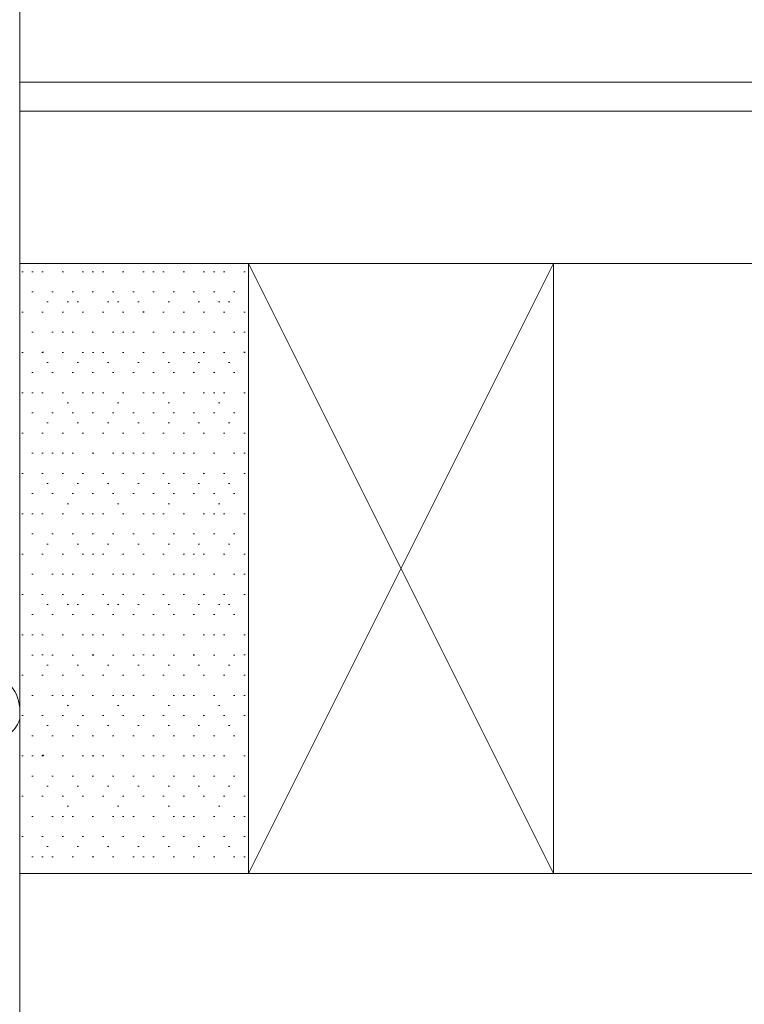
# Model space of a CAD drawing. Header units: inches. Extents: x 34737 to 291769, y 4926 to 74566.
# Tile 58 of 207: x 250973 to 250988, y 31112 to 31131. Entities that reach past the tile are written whole.
import ezdxf

# ---------------------------------------------------------------- set-up
doc = ezdxf.new("R2010")
doc.units = ezdxf.units.IN
doc.header["$LTSCALE"] = 300
for name, color, linetype, lineweight in [('_MB_inne_0.15', 251, 'Continuous', 15), ('_MB_izolacje_0.09', 132, 'Continuous', 9), ('_MB_kreskowanie_szklo_0.09', 157, 'Continuous', 9), ('_MB_kreskowanie_szklo_0.09 @ 1', 157, 'Continuous', 9), ('_MB_kreskowanie_szklo_0.09 @ 1.5', 157, 'Continuous', 9), ('_MB_kreskowanie_szklo_0.09 @ 10', 157, 'Continuous', 9), ('_MB_kreskowanie_szklo_0.09 @ 100', 157, 'Continuous', 9), ('_MB_kreskowanie_szklo_0.09 @ 2', 157, 'Continuous', 9), ('_MB_kreskowanie_szklo_0.09 @ 2.5', 157, 'Continuous', 9), ('_MB_kreskowanie_szklo_0.09 @ 20', 157, 'Continuous', 9), ('_MB_kreskowanie_szklo_0.09 @ 25', 157, 'Continuous', 9), ('_MB_kreskowanie_szklo_0.09 @ 4', 157, 'Continuous', 9), ('_MB_kreskowanie_szklo_0.09 @ 5', 157, 'Continuous', 9), ('_MB_kreskowanie_szklo_0.09 @ 50', 157, 'Continuous', 9), ('_MB_kreskowanie_szklo_0.09 @ 8', 157, 'Continuous', 9), ('_MB_szklo_0.15', 142, 'Continuous', 15)]:
    doc.layers.add(name, color=color, linetype=linetype, lineweight=lineweight)

# ---------------------------------------------------------------- blocks, each defined once
blk = doc.blocks.new('-120927')
at = {"layer": '_MB_izolacje_0.09'}
blk.add_lwpolyline([(-20, 0), (20, 0), (21, 1), (21, 7.367, 0.032737), (20.996, 7.433), (20.744, 9.348, 0.876976), (19.256, 9.348), (19.07, 7.935, -0.376373), (18.575, 7.5), (8.265, 7.5, -0.244698), (7.855, 7.713), (4.688, 10.703, 0.192736), (4.053, 11), (3.753, 11, 0.521553), (3.369, 9.99), (5.15, 7.171, -0.700208), (4.43, 6.567), (3.046, 7.366, 0.131652), (2.546, 7.5), (-4.735, 7.5)], format="xyb", dxfattribs=at)
blk = doc.blocks.new('*U2371')
at = {"layer": '_MB_kreskowanie_szklo_0.09 @ 1'}
h = blk.add_hatch(dxfattribs=at)
h.set_pattern_fill('DOTS', color=256, scale=0.25)
h.set_pattern_definition([(0, (0, -18), (0.1984375, 0.396875), [0, -0.396875])])
h.paths.add_polyline_path([(250977.879, 31126.53), (250977.879, 31114.53), (250973.379, 31114.53), (250973.379, 31126.53)])
at = {"layer": '_MB_kreskowanie_szklo_0.09 @ 1.5'}
h = blk.add_hatch(dxfattribs=at)
h.set_pattern_fill('DOTS', color=256, scale=0.25)
h.set_pattern_definition([(0, (0, -18), (0.29765625, 0.5953125), [0, -0.5953125])])
h.paths.add_polyline_path([(250977.879, 31126.53), (250977.879, 31114.53), (250973.379, 31114.53), (250973.379, 31126.53)])
at = {"layer": '_MB_kreskowanie_szklo_0.09 @ 10'}
h = blk.add_hatch(dxfattribs=at)
h.set_pattern_fill('DOTS', color=256, scale=0.25)
h.set_pattern_definition([(0, (0, -18), (1.984375, 3.96875), [0, -3.96875])])
h.paths.add_polyline_path([(250977.879, 31126.53), (250977.879, 31114.53), (250973.379, 31114.53), (250973.379, 31126.53)])
at = {"layer": '_MB_kreskowanie_szklo_0.09 @ 100'}
h = blk.add_hatch(dxfattribs=at)
h.set_pattern_fill('DOTS', color=256, scale=0.25)
h.set_pattern_definition([(0, (0, -18), (19.84375, 39.6875), [0, -39.6875])])
h.paths.add_polyline_path([(250977.879, 31126.53), (250977.879, 31114.53), (250973.379, 31114.53), (250973.379, 31126.53)])
at = {"layer": '_MB_kreskowanie_szklo_0.09 @ 2'}
h = blk.add_hatch(dxfattribs=at)
h.set_pattern_fill('DOTS', color=256, scale=0.25)
h.set_pattern_definition([(0, (0, -18), (0.396875, 0.79375), [0, -0.79375])])
h.paths.add_polyline_path([(250977.879, 31126.53), (250977.879, 31114.53), (250973.379, 31114.53), (250973.379, 31126.53)])
at = {"layer": '_MB_kreskowanie_szklo_0.09 @ 2.5'}
h = blk.add_hatch(dxfattribs=at)
h.set_pattern_fill('DOTS', color=256, scale=0.25)
h.set_pattern_definition([(0, (0, -18), (0.49609375, 0.9921875), [0, -0.9921875])])
h.paths.add_polyline_path([(250977.879, 31126.53), (250977.879, 31114.53), (250973.379, 31114.53), (250973.379, 31126.53)])
at = {"layer": '_MB_kreskowanie_szklo_0.09 @ 20'}
h = blk.add_hatch(dxfattribs=at)
h.set_pattern_fill('DOTS', color=256, scale=0.25)
h.set_pattern_definition([(0, (0, -18), (3.96875, 7.9375), [0, -7.9375])])
h.paths.add_polyline_path([(250977.879, 31126.53), (250977.879, 31114.53), (250973.379, 31114.53), (250973.379, 31126.53)])
at = {"layer": '_MB_kreskowanie_szklo_0.09 @ 25'}
h = blk.add_hatch(dxfattribs=at)
h.set_pattern_fill('DOTS', color=256, scale=0.25)
h.set_pattern_definition([(0, (0, -18), (4.9609375, 9.921875), [0, -9.921875])])
h.paths.add_polyline_path([(250977.879, 31126.53), (250977.879, 31114.53), (250973.379, 31114.53), (250973.379, 31126.53)])
at = {"layer": '_MB_kreskowanie_szklo_0.09 @ 4'}
h = blk.add_hatch(dxfattribs=at)
h.set_pattern_fill('DOTS', color=256, scale=0.25)
h.set_pattern_definition([(0, (0, -18), (0.79375, 1.5875), [0, -1.5875])])
h.paths.add_polyline_path([(250977.879, 31126.53), (250977.879, 31114.53), (250973.379, 31114.53), (250973.379, 31126.53)])
at = {"layer": '_MB_kreskowanie_szklo_0.09 @ 5'}
h = blk.add_hatch(dxfattribs=at)
h.set_pattern_fill('DOTS', color=256, scale=0.25)
h.set_pattern_definition([(0, (0, -18), (0.9921875, 1.984375), [0, -1.984375])])
h.paths.add_polyline_path([(250977.879, 31126.53), (250977.879, 31114.53), (250973.379, 31114.53), (250973.379, 31126.53)])
at = {"layer": '_MB_kreskowanie_szklo_0.09 @ 50'}
h = blk.add_hatch(dxfattribs=at)
h.set_pattern_fill('DOTS', color=256, scale=0.25)
h.set_pattern_definition([(0, (0, -18), (9.921875, 19.84375), [0, -19.84375])])
h.paths.add_polyline_path([(250977.879, 31126.53), (250977.879, 31114.53), (250973.379, 31114.53), (250973.379, 31126.53)])
at = {"layer": '_MB_kreskowanie_szklo_0.09 @ 8'}
h = blk.add_hatch(dxfattribs=at)
h.set_pattern_fill('DOTS', color=256, scale=0.25)
h.set_pattern_definition([(0, (0, -18), (1.5875, 3.175), [0, -3.175])])
h.paths.add_polyline_path([(250977.879, 31126.53), (250977.879, 31114.53), (250973.379, 31114.53), (250973.379, 31126.53)])

msp = doc.modelspace()

# ---------------------------------------------------------------- linework, layer by layer
at = {"layer": '_MB_inne_0.15'}
msp.add_lwpolyline([(250977.879, 31126.53), (250977.879, 31114.53), (250973.379, 31114.53), (250973.379, 31126.53)], close=True, dxfattribs=at)
msp.add_lwpolyline([(250983.879, 31114.53), (250983.879, 31126.53), (250977.879, 31126.53), (250977.879, 31114.53), (250983.879, 31114.53), (250977.879, 31126.53), (250977.879, 31114.53), (250983.879, 31126.53)], dxfattribs=at)
at = {"layer": '_MB_szklo_0.15'}
for points in [[(251526.879, 31130.1), (250973.379, 31130.1), (250973.379, 31133.1), (251526.879, 31133.1)], [(251526.879, 31129.53), (250973.379, 31129.53), (250973.379, 31130.1), (251526.879, 31130.1)], [(251526.879, 31126.53), (250973.379, 31126.53), (250973.379, 31129.53), (251526.879, 31129.53)], [(251526.879, 31111.53), (250973.379, 31111.53), (250973.379, 31114.53), (251526.879, 31114.53)]]:
    msp.add_lwpolyline(points, dxfattribs=at)

# ---------------------------------------------------------------- block references
at = {"color": 7, "lineweight": -3, "xscale": -0.75, "yscale": 0.75, "zscale": 0.75, "rotation": 270}
msp.add_blockref('-120927', (250965.129, 31114.755), dxfattribs=at)
at = {"layer": '_MB_kreskowanie_szklo_0.09', "color": 4, "linetype": 'Continuous'}
msp.add_blockref('*U2371', (0, 0), dxfattribs=at)

doc.saveas('drawing.dxf')
